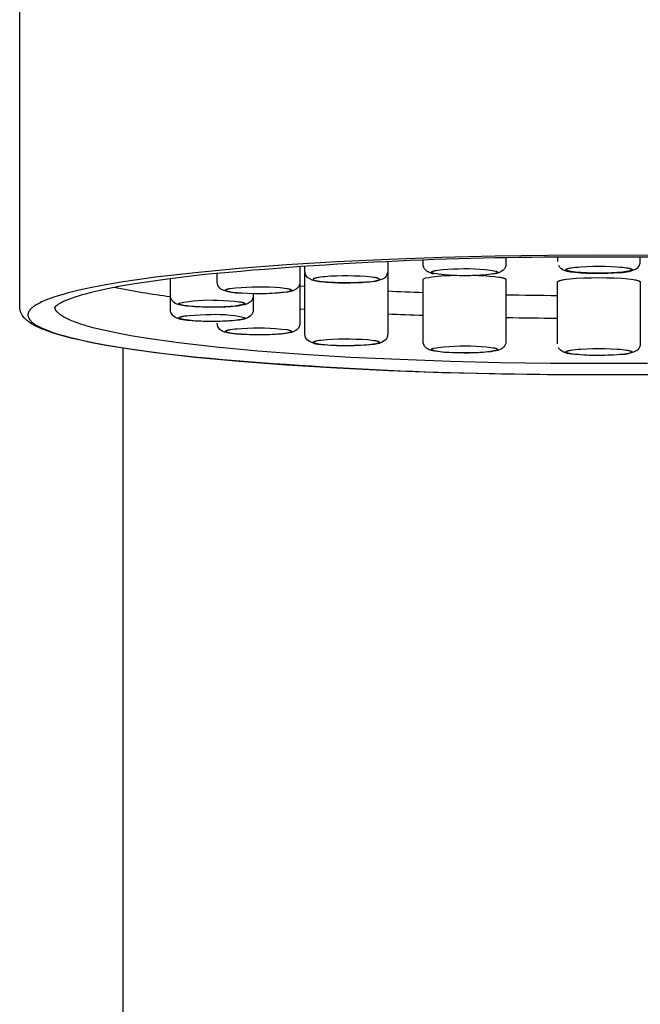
# Model space of a CAD drawing. Header units: millimetres. Extents: x -81 to 82, y 0 to 423.
# Tile 3 of 6: x -14 to 1, y 141 to 165. Entities that reach past the tile are written whole.
import ezdxf

# ---------------------------------------------------------------- set-up
doc = ezdxf.new("R2010")
doc.units = ezdxf.units.MM
doc.layers.get('0').update_dxf_attribs({"true_color": 0x000000})
doc.layers.add('DETAIL', color=7, linetype='Continuous', true_color=0x000000)

# ---------------------------------------------------------------- blocks, each defined once
blk = doc.blocks.new('74162_f')
at = {"layer": 'DETAIL', "lineweight": -3}
for p, q in [((-1, 158.952), (-1, 158.851)), ((-4.248, 158.786), (-4.249, 158.792)), ((-7.227, 158.265), (-7.106, 158.256)), ((-7.727, 158.091), (-7.727, 158.089)), ((-8.58, 157.811), (-8.552, 157.809)), ((-7.227, 157.705), (-7.106, 157.696)), ((-11.5, 125.825), (-11.5, 156.763)), ((-5.469, 156.845), (-5.494, 156.845))]:
    blk.add_line(p, q, dxfattribs=at)
for points in [[(9.855, 156.548, -0.024658), (0.107, 156.117, -0.024332), (-9.703, 156.532), (-10.512, 156.623), (-11.243, 156.72), (-11.894, 156.824), (-12.188, 156.879), (-12.46, 156.934), (-12.727, 156.995), (-12.969, 157.058), (-13.08, 157.09), (-13.185, 157.122), (-13.283, 157.155), (-13.376, 157.189), (-13.453, 157.219), (-13.525, 157.25), (-13.559, 157.266), (-13.593, 157.282), (-13.625, 157.298), (-13.656, 157.315), (-13.686, 157.332), (-13.715, 157.349), (-13.743, 157.367), (-13.769, 157.386), (-13.782, 157.395), (-13.795, 157.405), (-13.807, 157.414), (-13.819, 157.424), (-13.831, 157.434), (-13.842, 157.444), (-13.853, 157.455), (-13.864, 157.465, -0.183246), (-13.999, 157.733), (-14, 157.759), (-14, 206.391)], [(9.304, 158.559, 0.024204), (-0.162, 158.954, 0.024711), (-9.533, 158.535), (-10.429, 158.428), (-11.214, 158.313), (-11.562, 158.253), (-11.88, 158.191), (-12.166, 158.128), (-12.296, 158.096), (-12.419, 158.064), (-12.517, 158.036), (-12.609, 158.008), (-12.694, 157.98), (-12.773, 157.952), (-12.845, 157.925), (-12.91, 157.897), (-12.939, 157.884), (-12.967, 157.871), (-12.993, 157.858), (-13.017, 157.845), (-13.042, 157.831), (-13.064, 157.818), (-13.074, 157.811), (-13.084, 157.805), (-13.093, 157.799), (-13.101, 157.792), (-13.111, 157.784), (-13.121, 157.777), (-13.125, 157.773), (-13.129, 157.77), (-13.132, 157.767), (-13.135, 157.763), (-13.14, 157.758), (-13.144, 157.754), (-13.148, 157.75), (-13.15, 157.748), (-13.152, 157.745), (-13.152, 157.745), (-13.153, 157.744), (-13.153, 157.743), (-13.153, 157.743), (-13.154, 157.743), (-13.154, 157.743), (-13.154, 157.743), (-13.154, 157.743), (-13.154, 157.743), (-13.154, 157.743), (-13.154, 157.743), (-13.154, 157.743), (-13.154, 157.743), (-13.154, 157.743), (-13.154, 157.743), (-13.154, 157.743), (-13.154, 157.743), (-13.154, 157.743, 0.120748), (-13.15, 157.759)], [(-2.249, 158.934), (-2.249, 158.792, -0.20009), (-2.313, 158.641, -0.147901), (-2.533, 158.551, -0.033803), (-3.057, 158.51, -0.021444), (-3.68, 158.521), (-4.055, 158.57), (-4.107, 158.589, -0.09402), (-4.185, 158.641, -0.20258), (-4.249, 158.792), (-4.249, 158.883)], [(-0.979, 158.761, 0.086018), (-0.936, 158.7, 0.150713), (-0.652, 158.601, 0.02805), (-0.092, 158.568, 0.022747), (0.515, 158.587, 0.139571), (0.931, 158.695), (0.936, 158.7, 0.20258), (1, 158.851), (1, 158.95)], [(-7.227, 158.733), (-7.227, 158.355, -0.200457), (-7.291, 158.204, -0.149307), (-7.556, 158.107, -0.026396), (-8.105, 158.072), (-8.183, 158.071)], [(-5.106, 158.849), (-5.106, 158.619, -0.198758), (-5.17, 158.468, -0.078476), (-5.231, 158.425, -0.082314), (-5.651, 158.35, -0.021742), (-6.27, 158.337, -0.025059), (-6.744, 158.367), (-6.804, 158.375, -0.148094), (-7.043, 158.468, -0.20258), (-7.106, 158.619), (-7.106, 158.742)], [(-9.498, 157.749), (-9.494, 157.749), (-9.498, 157.749), (-9.589, 157.751, -0.037345), (-10.096, 157.794, -0.144977), (-10.292, 157.88), (-10.304, 157.893, -0.180777), (-10.356, 158.031), (-10.356, 158.441)], [(-8.639, 158.083), (-8.718, 158.088, -0.109176), (-9.133, 158.178), (-9.163, 158.204, -0.20258), (-9.227, 158.355), (-9.227, 158.569)], [(-5.106, 158.589), (-5.106, 157.098, -0.061586), (-5.112, 157.048, -0.138559), (-5.17, 156.947, -0.150419), (-5.469, 156.845), (-5.536, 156.838, -0.024256), (-6.127, 156.814, -0.025423), (-6.708, 156.841, -0.14937), (-7.043, 156.947, -0.20258), (-7.106, 157.098), (-7.106, 158.589)], [(-6.744, 158.367), (-6.719, 158.366, 0.043681), (-5.592, 158.356), (-5.539, 158.361), (-5.489, 158.367), (-5.443, 158.373), (-5.422, 158.377), (-5.403, 158.38), (-5.385, 158.384), (-5.368, 158.388), (-5.361, 158.39), (-5.354, 158.392), (-5.347, 158.394), (-5.341, 158.396), (-5.335, 158.398), (-5.332, 158.399), (-5.33, 158.4), (-5.327, 158.401), (-5.325, 158.402), (-5.323, 158.403), (-5.321, 158.404), (-5.319, 158.405), (-5.317, 158.406), (-5.317, 158.407), (-5.316, 158.408), (-5.315, 158.408), (-5.314, 158.409), (-5.314, 158.409), (-5.313, 158.41), (-5.312, 158.41), (-5.312, 158.411), (-5.311, 158.411), (-5.31, 158.412), (-5.31, 158.412), (-5.31, 158.413), (-5.309, 158.413), (-5.309, 158.414), (-5.308, 158.415), (-5.308, 158.415), (-5.308, 158.416), (-5.307, 158.416), (-5.307, 158.417), (-5.307, 158.417), (-5.307, 158.418), (-5.307, 158.418), (-5.307, 158.419), (-5.307, 158.419), (-5.306, 158.42), (-5.306, 158.42), (-5.307, 158.421), (-5.307, 158.422), (-5.307, 158.422), (-5.307, 158.423), (-5.307, 158.423), (-5.307, 158.424), (-5.307, 158.424), (-5.308, 158.425), (-5.308, 158.425), (-5.308, 158.426), (-5.309, 158.426), (-5.309, 158.427), (-5.31, 158.427), (-5.31, 158.428), (-5.31, 158.429), (-5.311, 158.429), (-5.312, 158.43), (-5.312, 158.43), (-5.313, 158.431), (-5.313, 158.431), (-5.314, 158.432), (-5.315, 158.432), (-5.316, 158.433), (-5.316, 158.433), (-5.317, 158.434), (-5.318, 158.434), (-5.32, 158.435), (-5.322, 158.436), (-5.324, 158.437), (-5.326, 158.439), (-5.328, 158.44), (-5.331, 158.441), (-5.336, 158.443), (-5.341, 158.445), (-5.347, 158.447), (-5.354, 158.449), (-5.361, 158.45), (-5.376, 158.454), (-5.392, 158.458), (-5.41, 158.461), (-5.45, 158.468), (-5.494, 158.474, 0.043681), (-6.621, 158.484), (-6.674, 158.479), (-6.724, 158.473), (-6.769, 158.467), (-6.791, 158.464), (-6.81, 158.46), (-6.828, 158.456), (-6.845, 158.452), (-6.852, 158.45), (-6.859, 158.448), (-6.866, 158.446), (-6.872, 158.444), (-6.878, 158.442), (-6.881, 158.441), (-6.883, 158.44), (-6.886, 158.439), (-6.888, 158.438), (-6.89, 158.437), (-6.892, 158.436), (-6.894, 158.435), (-6.896, 158.434), (-6.896, 158.433), (-6.897, 158.433), (-6.898, 158.432), (-6.899, 158.432), (-6.899, 158.431), (-6.9, 158.431), (-6.901, 158.43), (-6.901, 158.43), (-6.902, 158.429), (-6.902, 158.429), (-6.903, 158.428), (-6.903, 158.427), (-6.904, 158.427), (-6.904, 158.426), (-6.905, 158.426), (-6.905, 158.425), (-6.905, 158.425), (-6.906, 158.424), (-6.906, 158.424), (-6.906, 158.423), (-6.906, 158.423), (-6.906, 158.422), (-6.906, 158.422), (-6.906, 158.421), (-6.906, 158.42), (-6.906, 158.42), (-6.906, 158.419), (-6.906, 158.419), (-6.906, 158.418), (-6.906, 158.418), (-6.906, 158.417), (-6.906, 158.417), (-6.906, 158.416), (-6.905, 158.416), (-6.905, 158.415), (-6.905, 158.415), (-6.904, 158.414), (-6.904, 158.413), (-6.903, 158.413), (-6.903, 158.412), (-6.902, 158.412), (-6.902, 158.411), (-6.901, 158.411), (-6.901, 158.41), (-6.9, 158.41), (-6.9, 158.409), (-6.899, 158.409), (-6.898, 158.408), (-6.897, 158.408), (-6.897, 158.407), (-6.896, 158.407), (-6.895, 158.406), (-6.893, 158.405), (-6.891, 158.404), (-6.889, 158.403), (-6.887, 158.402), (-6.885, 158.401), (-6.882, 158.4), (-6.877, 158.398), (-6.872, 158.396), (-6.866, 158.394), (-6.859, 158.392), (-6.852, 158.39), (-6.837, 158.386), (-6.821, 158.383), (-6.803, 158.379), (-6.763, 158.372), (-6.719, 158.366)], [(-5.108, 158.595), (-5.106, 158.589, -0.174813), (-5.11, 158.581)], [(-2.91, 158.515), (-2.773, 158.509), (-2.643, 158.5), (-2.526, 158.489), (-2.474, 158.483), (-2.426, 158.476), (-2.384, 158.469), (-2.365, 158.466), (-2.347, 158.462), (-2.331, 158.459), (-2.317, 158.455), (-2.303, 158.451), (-2.297, 158.449), (-2.292, 158.447), (-2.286, 158.445), (-2.281, 158.443), (-2.277, 158.441), (-2.273, 158.44), (-2.271, 158.439), (-2.269, 158.438), (-2.267, 158.437), (-2.265, 158.436), (-2.264, 158.435), (-2.262, 158.434), (-2.261, 158.433), (-2.259, 158.432), (-2.258, 158.431), (-2.257, 158.43), (-2.256, 158.43), (-2.256, 158.429), (-2.255, 158.429), (-2.255, 158.428), (-2.254, 158.428), (-2.254, 158.427), (-2.254, 158.427), (-2.253, 158.426), (-2.253, 158.426), (-2.252, 158.425), (-2.252, 158.425), (-2.252, 158.424), (-2.251, 158.424), (-2.251, 158.424), (-2.251, 158.423), (-2.251, 158.423), (-2.25, 158.422), (-2.25, 158.422), (-2.25, 158.421), (-2.25, 158.421), (-2.25, 158.42), (-2.25, 158.42), (-2.249, 158.419), (-2.249, 158.419), (-2.249, 158.418), (-2.249, 158.418), (-2.249, 158.418), (-2.249, 158.417), (-2.249, 156.925, -0.172587), (-2.297, 156.792), (-2.313, 156.774, -0.128358), (-2.442, 156.704), (-2.492, 156.692, -0.040537), (-2.988, 156.646, -0.020996), (-3.616, 156.651, -0.053761), (-4.067, 156.708, -0.129996), (-4.185, 156.774, -0.20258), (-4.249, 156.925), (-4.249, 158.417, -0.256386), (-4.189, 158.453, -0.048838), (-3.586, 158.515)], [(-1, 156.865), (-1, 158.357), (-1, 158.358), (-1, 158.358), (-1, 158.359), (-1, 158.359), (-1, 158.36), (-0.999, 158.361), (-0.999, 158.361), (-0.999, 158.362), (-0.999, 158.362), (-0.998, 158.363), (-0.998, 158.364), (-0.998, 158.364), (-0.997, 158.365), (-0.997, 158.365), (-0.996, 158.366), (-0.996, 158.367), (-0.995, 158.367), (-0.995, 158.368), (-0.994, 158.368), (-0.994, 158.369), (-0.993, 158.37), (-0.992, 158.37), (-0.992, 158.371), (-0.991, 158.371), (-0.99, 158.372), (-0.989, 158.373), (-0.988, 158.373), (-0.987, 158.374), (-0.985, 158.375), (-0.983, 158.376), (-0.981, 158.377), (-0.979, 158.379), (-0.976, 158.38), (-0.974, 158.381), (-0.971, 158.382), (-0.968, 158.383), (-0.961, 158.386), (-0.954, 158.388), (-0.947, 158.391), (-0.939, 158.393), (-0.93, 158.396), (-0.91, 158.4), (-0.888, 158.405), (-0.864, 158.41), (-0.837, 158.414), (-0.776, 158.423), (-0.707, 158.431), (-0.63, 158.438), (-0.547, 158.445), (-0.368, 158.454), (-0.182, 158.46), (0, 158.462), (0.182, 158.46), (0.368, 158.454), (0.547, 158.445), (0.63, 158.438), (0.707, 158.431), (0.776, 158.423), (0.837, 158.414), (0.864, 158.41), (0.888, 158.405), (0.91, 158.4), (0.93, 158.396), (0.939, 158.393), (0.947, 158.391), (0.954, 158.388), (0.961, 158.386), (0.968, 158.383), (0.971, 158.382), (0.974, 158.381), (0.976, 158.38), (0.979, 158.379), (0.981, 158.377), (0.983, 158.376), (0.985, 158.375), (0.987, 158.374), (0.988, 158.373), (0.989, 158.373), (0.99, 158.372), (0.991, 158.371), (0.992, 158.371), (0.992, 158.37), (0.993, 158.37), (0.994, 158.369), (0.994, 158.368), (0.995, 158.368), (0.995, 158.367), (0.996, 158.367), (0.996, 158.366), (0.997, 158.365), (0.997, 158.365), (0.998, 158.364), (0.998, 158.364), (0.998, 158.363), (0.999, 158.362), (0.999, 158.362), (0.999, 158.361), (0.999, 158.361), (1, 158.36), (1, 158.359), (1, 158.359), (1, 158.358), (1, 158.358), (1, 158.357), (1, 156.865, -0.207211), (0.936, 156.714), (0.931, 156.709, -0.139571), (0.515, 156.601, -0.022747), (-0.092, 156.582, -0.02805), (-0.652, 156.615, -0.150713), (-0.936, 156.714, -0.086018), (-0.979, 156.775)], [(-7.227, 158.355), (-7.227, 157.362, -0.200457), (-7.291, 157.211, -0.127395), (-7.431, 157.138, -0.050186), (-7.815, 157.09), (-7.899, 157.085, -0.020895), (-8.528, 157.084, -0.046741), (-9.007, 157.134, -0.137379), (-9.163, 157.211, -0.200643), (-9.227, 157.362)], [(-9.33, 157.402, -0.022871), (-9.904, 157.424, -0.147725), (-10.292, 157.535, -0.063957), (-10.326, 157.579, -0.134711), (-10.356, 157.686), (-10.356, 158.031), (-10.354, 158.025)], [(-8.356, 158.031, -0.198618), (-8.419, 157.88, -0.120291), (-8.522, 157.819, -0.060032), (-8.962, 157.758, -0.014858), (-9.384, 157.747)], [(-8.356, 158.073), (-8.356, 157.686, -0.200457), (-8.419, 157.535, -0.150245), (-8.733, 157.432, -0.023885), (-9.213, 157.404)]]:
    blk.add_lwpolyline(points, format="xyb", dxfattribs=at)
for points in [[(1.24, 158.997), (0, 159.003), (-1.24, 158.997), (-2.511, 158.978), (-3.797, 158.947), (-5.08, 158.901), (-6.338, 158.841), (-7.551, 158.767), (-8.698, 158.68), (-9.758, 158.58), (-10.714, 158.469), (-11.551, 158.349), (-11.921, 158.287), (-12.258, 158.223), (-12.562, 158.157), (-12.831, 158.091), (-12.953, 158.058), (-13.066, 158.024), (-13.171, 157.991), (-13.267, 157.957), (-13.355, 157.923), (-13.396, 157.906), (-13.435, 157.89), (-13.472, 157.873), (-13.506, 157.856), (-13.539, 157.839), (-13.57, 157.823), (-13.598, 157.806), (-13.625, 157.789), (-13.638, 157.781), (-13.65, 157.772), (-13.661, 157.764), (-13.672, 157.756), (-13.683, 157.747), (-13.693, 157.739), (-13.703, 157.731), (-13.712, 157.723), (-13.721, 157.714), (-13.729, 157.706), (-13.737, 157.698), (-13.744, 157.69), (-13.751, 157.681), (-13.757, 157.673), (-13.763, 157.665), (-13.769, 157.657), (-13.774, 157.649), (-13.778, 157.641), (-13.783, 157.632), (-13.786, 157.624), (-13.79, 157.616), (-13.792, 157.608), (-13.795, 157.6), (-13.797, 157.592), (-13.798, 157.584), (-13.799, 157.576), (-13.8, 157.568), (-13.8, 157.56), (-13.8, 157.552), (-13.799, 157.544), (-13.798, 157.536), (-13.797, 157.528), (-13.795, 157.52), (-13.792, 157.512), (-13.79, 157.504), (-13.786, 157.496), (-13.783, 157.488), (-13.778, 157.479), (-13.774, 157.471), (-13.769, 157.463), (-13.763, 157.455), (-13.757, 157.447), (-13.751, 157.439), (-13.744, 157.43), (-13.737, 157.422), (-13.729, 157.414), (-13.721, 157.406), (-13.712, 157.397), (-13.703, 157.389), (-13.693, 157.381), (-13.683, 157.373), (-13.672, 157.364), (-13.661, 157.356), (-13.65, 157.348), (-13.638, 157.339), (-13.625, 157.331), (-13.598, 157.314), (-13.57, 157.298), (-13.539, 157.281), (-13.506, 157.264), (-13.472, 157.247), (-13.435, 157.23), (-13.396, 157.214), (-13.355, 157.197), (-13.267, 157.163), (-13.171, 157.13), (-13.066, 157.096), (-12.953, 157.062), (-12.831, 157.029), (-12.562, 156.963), (-12.258, 156.898), (-11.921, 156.833), (-11.551, 156.771), (-10.714, 156.651), (-9.758, 156.54), (-8.698, 156.44), (-7.551, 156.353), (-6.338, 156.279), (-5.08, 156.219), (-3.797, 156.173), (-2.511, 156.142), (-1.24, 156.123), (0, 156.118), (1.24, 156.123)], [(1.174, 156.39), (0, 156.384), (-1.174, 156.39), (-2.378, 156.407), (-3.596, 156.437), (-4.811, 156.48), (-6.004, 156.536), (-7.154, 156.606), (-8.243, 156.688), (-9.251, 156.782), (-10.162, 156.887), (-10.961, 157), (-11.316, 157.059), (-11.639, 157.119), (-11.931, 157.181), (-12.191, 157.244), (-12.309, 157.275), (-12.419, 157.307), (-12.52, 157.339), (-12.614, 157.371), (-12.7, 157.402), (-12.74, 157.418), (-12.778, 157.434), (-12.814, 157.45), (-12.848, 157.466), (-12.88, 157.482), (-12.911, 157.498), (-12.939, 157.514), (-12.966, 157.53), (-12.99, 157.545), (-13.002, 157.553), (-13.013, 157.561), (-13.024, 157.569), (-13.034, 157.577), (-13.044, 157.585), (-13.053, 157.593), (-13.062, 157.6), (-13.071, 157.608), (-13.079, 157.616), (-13.086, 157.624), (-13.094, 157.632), (-13.1, 157.639), (-13.107, 157.647), (-13.112, 157.655), (-13.118, 157.663), (-13.123, 157.67), (-13.127, 157.678), (-13.131, 157.686), (-13.135, 157.694), (-13.138, 157.701), (-13.141, 157.709), (-13.144, 157.717), (-13.146, 157.724), (-13.147, 157.732), (-13.149, 157.739), (-13.15, 157.747)]]:
    blk.add_lwpolyline(points, dxfattribs=at)
for points in [[(-4.001, 158.564), (-4.007, 158.566), (-4.012, 158.568), (-4.018, 158.569), (-4.022, 158.571), (-4.027, 158.573), (-4.029, 158.574), (-4.031, 158.575), (-4.033, 158.576), (-4.035, 158.577), (-4.037, 158.578), (-4.038, 158.579), (-4.04, 158.58), (-4.04, 158.58), (-4.041, 158.581), (-4.042, 158.581), (-4.042, 158.582), (-4.043, 158.582), (-4.044, 158.583), (-4.044, 158.583), (-4.045, 158.584), (-4.045, 158.584), (-4.046, 158.585), (-4.046, 158.585), (-4.046, 158.586), (-4.047, 158.586), (-4.047, 158.587), (-4.048, 158.587), (-4.048, 158.588), (-4.048, 158.588), (-4.048, 158.589), (-4.049, 158.589), (-4.049, 158.59), (-4.049, 158.59), (-4.049, 158.591), (-4.049, 158.591), (-4.049, 158.592), (-4.049, 158.592), (-4.049, 158.593), (-4.049, 158.593), (-4.049, 158.594), (-4.049, 158.594), (-4.049, 158.595), (-4.049, 158.595), (-4.049, 158.596), (-4.048, 158.597), (-4.048, 158.597), (-4.048, 158.598), (-4.047, 158.598), (-4.047, 158.599), (-4.047, 158.599), (-4.046, 158.6), (-4.046, 158.6), (-4.045, 158.601), (-4.045, 158.601), (-4.044, 158.602), (-4.044, 158.602), (-4.043, 158.603), (-4.043, 158.603), (-4.042, 158.604), (-4.041, 158.604), (-4.041, 158.605), (-4.04, 158.605), (-4.039, 158.606), (-4.038, 158.606), (-4.036, 158.608), (-4.035, 158.609), (-4.033, 158.61), (-4.03, 158.611), (-4.028, 158.612), (-4.026, 158.613), (-4.023, 158.614), (-4.018, 158.616), (-4.012, 158.618), (-4.005, 158.62), (-3.998, 158.622), (-3.991, 158.624), (-3.974, 158.628), (-3.956, 158.632), (-3.935, 158.636), (-3.89, 158.643), (-3.838, 158.649), (-3.78, 158.655), (-3.655, 158.665), (-3.523, 158.671, -0.054563), (-2.497, 158.621), (-2.492, 158.619), (-2.486, 158.618), (-2.481, 158.616), (-2.476, 158.614), (-2.471, 158.612), (-2.469, 158.611), (-2.467, 158.61), (-2.465, 158.609), (-2.464, 158.608), (-2.462, 158.607), (-2.46, 158.606), (-2.459, 158.605), (-2.458, 158.605), (-2.457, 158.604), (-2.457, 158.604), (-2.456, 158.604), (-2.455, 158.603), (-2.455, 158.603), (-2.454, 158.602), (-2.454, 158.602), (-2.453, 158.601), (-2.453, 158.601), (-2.452, 158.6), (-2.452, 158.6), (-2.452, 158.599), (-2.451, 158.599), (-2.451, 158.598), (-2.451, 158.597), (-2.45, 158.597), (-2.45, 158.596), (-2.45, 158.596), (-2.45, 158.595), (-2.45, 158.595), (-2.449, 158.594), (-2.449, 158.594), (-2.449, 158.593), (-2.449, 158.593), (-2.449, 158.592), (-2.449, 158.592), (-2.449, 158.591), (-2.449, 158.591), (-2.45, 158.59), (-2.45, 158.59), (-2.45, 158.589), (-2.45, 158.589), (-2.45, 158.588), (-2.451, 158.588), (-2.451, 158.587), (-2.451, 158.587), (-2.452, 158.586), (-2.452, 158.586), (-2.452, 158.585), (-2.453, 158.585), (-2.453, 158.584), (-2.454, 158.584), (-2.455, 158.583), (-2.455, 158.582), (-2.456, 158.582), (-2.456, 158.581), (-2.457, 158.581), (-2.458, 158.58), (-2.459, 158.58), (-2.459, 158.579), (-2.46, 158.579), (-2.462, 158.578), (-2.464, 158.577), (-2.466, 158.576), (-2.468, 158.575), (-2.47, 158.574), (-2.473, 158.573), (-2.475, 158.571), (-2.481, 158.569), (-2.487, 158.567), (-2.493, 158.565), (-2.5, 158.563), (-2.508, 158.561), (-2.524, 158.557), (-2.543, 158.553), (-2.563, 158.55), (-2.609, 158.543), (-2.661, 158.536), (-2.718, 158.53), (-2.843, 158.521), (-2.976, 158.514, -0.054563)], [(-8.627, 158.084), (-8.747, 158.092), (-8.802, 158.098), (-8.854, 158.104), (-8.901, 158.111), (-8.922, 158.115), (-8.941, 158.118), (-8.959, 158.122), (-8.967, 158.124), (-8.974, 158.126), (-8.982, 158.128), (-8.988, 158.13), (-8.994, 158.132), (-9, 158.134), (-9.003, 158.135), (-9.005, 158.136), (-9.007, 158.138), (-9.01, 158.139), (-9.012, 158.14), (-9.014, 158.141), (-9.016, 158.142), (-9.016, 158.142), (-9.017, 158.143), (-9.018, 158.143), (-9.019, 158.144), (-9.02, 158.144), (-9.02, 158.145), (-9.021, 158.145), (-9.022, 158.146), (-9.022, 158.147), (-9.023, 158.147), (-9.023, 158.148), (-9.024, 158.148), (-9.024, 158.149), (-9.025, 158.149), (-9.025, 158.15), (-9.025, 158.15), (-9.026, 158.151), (-9.026, 158.151), (-9.026, 158.152), (-9.027, 158.152), (-9.027, 158.153), (-9.027, 158.154), (-9.027, 158.154), (-9.027, 158.155), (-9.027, 158.155), (-9.027, 158.156), (-9.027, 158.156), (-9.027, 158.157), (-9.027, 158.157), (-9.027, 158.158), (-9.027, 158.158), (-9.027, 158.159), (-9.027, 158.159), (-9.026, 158.16), (-9.026, 158.16), (-9.026, 158.161), (-9.026, 158.161), (-9.025, 158.162), (-9.025, 158.163), (-9.024, 158.163), (-9.024, 158.164), (-9.024, 158.164), (-9.023, 158.165), (-9.022, 158.165), (-9.022, 158.166), (-9.021, 158.166), (-9.021, 158.167), (-9.02, 158.167), (-9.019, 158.168), (-9.019, 158.168), (-9.018, 158.169), (-9.017, 158.169), (-9.016, 158.17), (-9.014, 158.171), (-9.012, 158.172), (-9.01, 158.173), (-9.008, 158.174), (-9.006, 158.175), (-9.003, 158.176), (-8.998, 158.178), (-8.993, 158.18), (-8.987, 158.182), (-8.981, 158.184), (-8.975, 158.186), (-8.968, 158.188), (-8.953, 158.191), (-8.937, 158.195), (-8.92, 158.198, -0.046933), (-7.827, 158.228), (-7.708, 158.22), (-7.652, 158.214), (-7.6, 158.208), (-7.554, 158.201), (-7.533, 158.198), (-7.513, 158.194), (-7.496, 158.19), (-7.488, 158.188), (-7.48, 158.186), (-7.473, 158.184), (-7.466, 158.182), (-7.46, 158.18), (-7.455, 158.178), (-7.452, 158.177), (-7.449, 158.176), (-7.447, 158.174), (-7.445, 158.173), (-7.443, 158.172), (-7.441, 158.171), (-7.439, 158.17), (-7.438, 158.17), (-7.437, 158.169), (-7.436, 158.169), (-7.436, 158.168), (-7.435, 158.168), (-7.434, 158.167), (-7.434, 158.167), (-7.433, 158.166), (-7.432, 158.165), (-7.432, 158.165), (-7.431, 158.164), (-7.431, 158.164), (-7.43, 158.163), (-7.43, 158.163), (-7.429, 158.162), (-7.429, 158.162), (-7.429, 158.161), (-7.428, 158.161), (-7.428, 158.16), (-7.428, 158.16), (-7.428, 158.159), (-7.428, 158.159), (-7.427, 158.158), (-7.427, 158.157), (-7.427, 158.157), (-7.427, 158.156), (-7.427, 158.156), (-7.427, 158.155), (-7.427, 158.155), (-7.427, 158.154), (-7.428, 158.154), (-7.428, 158.153), (-7.428, 158.153), (-7.428, 158.152), (-7.428, 158.152), (-7.429, 158.151), (-7.429, 158.151), (-7.429, 158.15), (-7.43, 158.149), (-7.43, 158.149), (-7.431, 158.148), (-7.431, 158.148), (-7.431, 158.147), (-7.432, 158.147), (-7.433, 158.146), (-7.433, 158.146), (-7.434, 158.145), (-7.434, 158.145), (-7.435, 158.144), (-7.436, 158.144), (-7.437, 158.143), (-7.437, 158.143), (-7.439, 158.142), (-7.441, 158.141), (-7.443, 158.14), (-7.445, 158.139), (-7.447, 158.138), (-7.449, 158.137), (-7.451, 158.136), (-7.456, 158.134), (-7.461, 158.132), (-7.467, 158.13), (-7.473, 158.128), (-7.48, 158.126), (-7.487, 158.124), (-7.501, 158.121), (-7.517, 158.117), (-7.534, 158.114, -0.046933)], [(-9.495, 157.75), (-9.636, 157.754), (-9.775, 157.761), (-9.903, 157.771), (-9.96, 157.777), (-10.011, 157.784), (-10.034, 157.788), (-10.055, 157.791), (-10.074, 157.795), (-10.091, 157.799), (-10.099, 157.801), (-10.106, 157.803), (-10.113, 157.805), (-10.119, 157.807), (-10.125, 157.809), (-10.13, 157.811), (-10.133, 157.812), (-10.135, 157.813), (-10.137, 157.814), (-10.139, 157.815), (-10.141, 157.816), (-10.143, 157.817), (-10.145, 157.818), (-10.146, 157.819), (-10.146, 157.819), (-10.147, 157.82), (-10.148, 157.82), (-10.148, 157.821), (-10.149, 157.821), (-10.15, 157.822), (-10.15, 157.822), (-10.151, 157.823), (-10.151, 157.823), (-10.152, 157.824), (-10.152, 157.824), (-10.153, 157.825), (-10.153, 157.825), (-10.153, 157.826), (-10.154, 157.826), (-10.154, 157.827), (-10.154, 157.827), (-10.155, 157.828), (-10.155, 157.828), (-10.155, 157.829), (-10.155, 157.829), (-10.155, 157.83), (-10.156, 157.83), (-10.156, 157.831), (-10.156, 157.831), (-10.156, 157.832), (-10.156, 157.832), (-10.156, 157.833), (-10.156, 157.833), (-10.155, 157.834), (-10.155, 157.834), (-10.155, 157.835), (-10.155, 157.835), (-10.155, 157.836), (-10.155, 157.836), (-10.154, 157.837), (-10.154, 157.837), (-10.154, 157.838), (-10.154, 157.838), (-10.153, 157.839), (-10.153, 157.839), (-10.152, 157.839), (-10.152, 157.84), (-10.152, 157.84), (-10.151, 157.841), (-10.151, 157.841), (-10.15, 157.842), (-10.15, 157.842), (-10.149, 157.843), (-10.148, 157.843), (-10.148, 157.844), (-10.147, 157.844), (-10.146, 157.845), (-10.145, 157.846), (-10.144, 157.846, -0.069842), (-9.217, 157.914), (-9.076, 157.91), (-8.937, 157.903), (-8.808, 157.893), (-8.751, 157.887), (-8.7, 157.88), (-8.677, 157.876), (-8.656, 157.873), (-8.637, 157.869), (-8.62, 157.865), (-8.612, 157.863), (-8.605, 157.861), (-8.598, 157.859), (-8.592, 157.857), (-8.586, 157.855), (-8.581, 157.853), (-8.579, 157.852), (-8.576, 157.851), (-8.574, 157.85), (-8.572, 157.849), (-8.57, 157.848), (-8.568, 157.847), (-8.567, 157.846), (-8.566, 157.845), (-8.565, 157.845), (-8.564, 157.844), (-8.564, 157.844), (-8.563, 157.843), (-8.562, 157.843), (-8.562, 157.842), (-8.561, 157.842), (-8.561, 157.841), (-8.56, 157.841), (-8.56, 157.84), (-8.559, 157.84), (-8.559, 157.839), (-8.558, 157.839), (-8.558, 157.838), (-8.558, 157.838), (-8.557, 157.837), (-8.557, 157.837), (-8.557, 157.836), (-8.556, 157.836), (-8.556, 157.835), (-8.556, 157.835), (-8.556, 157.834), (-8.556, 157.834), (-8.556, 157.833), (-8.556, 157.833), (-8.556, 157.832), (-8.556, 157.832), (-8.556, 157.831), (-8.556, 157.831), (-8.556, 157.83), (-8.556, 157.83), (-8.556, 157.829), (-8.556, 157.829), (-8.556, 157.828), (-8.557, 157.828), (-8.557, 157.827), (-8.557, 157.827), (-8.557, 157.826), (-8.558, 157.826), (-8.558, 157.825), (-8.559, 157.825), (-8.559, 157.824), (-8.559, 157.824), (-8.56, 157.823), (-8.56, 157.823), (-8.561, 157.823), (-8.561, 157.822), (-8.562, 157.822), (-8.562, 157.821), (-8.563, 157.821), (-8.564, 157.82), (-8.564, 157.82), (-8.565, 157.819), (-8.566, 157.818), (-8.568, 157.817, -0.069842)], [(-9.217, 157.405, -0.069842), (-10.144, 157.473), (-10.145, 157.473), (-10.146, 157.474), (-10.147, 157.475), (-10.148, 157.475), (-10.148, 157.476), (-10.149, 157.476), (-10.15, 157.477), (-10.15, 157.477), (-10.151, 157.478), (-10.151, 157.478), (-10.152, 157.479), (-10.152, 157.479), (-10.152, 157.48), (-10.153, 157.48), (-10.153, 157.48), (-10.154, 157.481), (-10.154, 157.481), (-10.154, 157.482), (-10.154, 157.482), (-10.155, 157.483), (-10.155, 157.483), (-10.155, 157.484), (-10.155, 157.484), (-10.155, 157.485), (-10.155, 157.485), (-10.156, 157.486), (-10.156, 157.486), (-10.156, 157.487), (-10.156, 157.487), (-10.156, 157.488), (-10.156, 157.488), (-10.156, 157.489), (-10.155, 157.489), (-10.155, 157.49), (-10.155, 157.49), (-10.155, 157.491), (-10.155, 157.491), (-10.154, 157.492), (-10.154, 157.492), (-10.154, 157.493), (-10.153, 157.493), (-10.153, 157.494), (-10.153, 157.494), (-10.152, 157.495), (-10.152, 157.495), (-10.151, 157.496), (-10.151, 157.496), (-10.15, 157.497), (-10.15, 157.497), (-10.149, 157.498), (-10.148, 157.498), (-10.148, 157.499), (-10.147, 157.499), (-10.146, 157.5), (-10.146, 157.5), (-10.145, 157.501), (-10.143, 157.502), (-10.141, 157.503), (-10.139, 157.504), (-10.137, 157.505), (-10.135, 157.506), (-10.133, 157.507), (-10.13, 157.508), (-10.125, 157.51), (-10.119, 157.512), (-10.113, 157.514), (-10.106, 157.516), (-10.099, 157.518), (-10.091, 157.52), (-10.074, 157.524), (-10.055, 157.528), (-10.034, 157.531), (-10.011, 157.535), (-9.96, 157.542), (-9.903, 157.548), (-9.775, 157.558), (-9.636, 157.565), (-9.495, 157.569, -0.069842), (-8.568, 157.502), (-8.566, 157.501), (-8.565, 157.5), (-8.564, 157.499), (-8.564, 157.499), (-8.563, 157.498), (-8.562, 157.498), (-8.562, 157.497), (-8.561, 157.497), (-8.561, 157.496), (-8.56, 157.496), (-8.56, 157.496), (-8.559, 157.495), (-8.559, 157.495), (-8.559, 157.494), (-8.558, 157.494), (-8.558, 157.493), (-8.557, 157.493), (-8.557, 157.492), (-8.557, 157.492), (-8.557, 157.491), (-8.556, 157.491), (-8.556, 157.49), (-8.556, 157.49), (-8.556, 157.489), (-8.556, 157.489), (-8.556, 157.488), (-8.556, 157.488), (-8.556, 157.487), (-8.556, 157.487), (-8.556, 157.486), (-8.556, 157.486), (-8.556, 157.485), (-8.556, 157.485), (-8.556, 157.484), (-8.556, 157.484), (-8.556, 157.483), (-8.557, 157.483), (-8.557, 157.482), (-8.557, 157.482), (-8.558, 157.481), (-8.558, 157.481), (-8.558, 157.48), (-8.559, 157.48), (-8.559, 157.479), (-8.56, 157.479), (-8.56, 157.478), (-8.561, 157.478), (-8.561, 157.477), (-8.562, 157.477), (-8.562, 157.476), (-8.563, 157.476), (-8.564, 157.475), (-8.564, 157.475), (-8.565, 157.474), (-8.566, 157.474), (-8.567, 157.473), (-8.568, 157.472), (-8.57, 157.471), (-8.572, 157.47), (-8.574, 157.469), (-8.576, 157.468), (-8.579, 157.467), (-8.581, 157.466), (-8.586, 157.464), (-8.592, 157.462), (-8.598, 157.46), (-8.605, 157.458), (-8.612, 157.456), (-8.62, 157.454), (-8.637, 157.45), (-8.656, 157.446), (-8.677, 157.443), (-8.7, 157.439), (-8.751, 157.432), (-8.808, 157.426), (-8.937, 157.416), (-9.076, 157.409)], [(-7.827, 157.091, -0.046933), (-8.92, 157.121), (-8.937, 157.124), (-8.953, 157.128), (-8.968, 157.131), (-8.975, 157.133), (-8.981, 157.135), (-8.987, 157.137), (-8.993, 157.139), (-8.998, 157.141), (-9.003, 157.143), (-9.006, 157.144), (-9.008, 157.145), (-9.01, 157.146), (-9.012, 157.147), (-9.014, 157.148), (-9.016, 157.149), (-9.017, 157.15), (-9.018, 157.15), (-9.019, 157.151), (-9.019, 157.151), (-9.02, 157.152), (-9.021, 157.152), (-9.021, 157.153), (-9.022, 157.153), (-9.022, 157.154), (-9.023, 157.154), (-9.024, 157.155), (-9.024, 157.155), (-9.024, 157.156), (-9.025, 157.156), (-9.025, 157.157), (-9.026, 157.158), (-9.026, 157.158), (-9.026, 157.159), (-9.026, 157.159), (-9.027, 157.16), (-9.027, 157.16), (-9.027, 157.161), (-9.027, 157.161), (-9.027, 157.162), (-9.027, 157.162), (-9.027, 157.163), (-9.027, 157.163), (-9.027, 157.164), (-9.027, 157.164), (-9.027, 157.165), (-9.027, 157.165), (-9.027, 157.166), (-9.027, 157.167), (-9.026, 157.167), (-9.026, 157.168), (-9.026, 157.168), (-9.025, 157.169), (-9.025, 157.169), (-9.025, 157.17), (-9.024, 157.17), (-9.024, 157.171), (-9.023, 157.171), (-9.023, 157.172), (-9.022, 157.172), (-9.022, 157.173), (-9.021, 157.174), (-9.02, 157.174), (-9.02, 157.175), (-9.019, 157.175), (-9.018, 157.176), (-9.017, 157.176), (-9.016, 157.177), (-9.016, 157.177), (-9.014, 157.178), (-9.012, 157.179), (-9.01, 157.18), (-9.007, 157.181), (-9.005, 157.183), (-9.003, 157.184), (-9, 157.185), (-8.994, 157.187), (-8.988, 157.189), (-8.982, 157.191), (-8.974, 157.193), (-8.967, 157.195), (-8.959, 157.197), (-8.941, 157.201), (-8.922, 157.204), (-8.901, 157.208), (-8.854, 157.215), (-8.802, 157.221), (-8.747, 157.227), (-8.627, 157.235, -0.046933), (-7.534, 157.205), (-7.517, 157.202), (-7.501, 157.198), (-7.487, 157.195), (-7.48, 157.193), (-7.473, 157.191), (-7.467, 157.189), (-7.461, 157.187), (-7.456, 157.185), (-7.451, 157.183), (-7.449, 157.182), (-7.447, 157.181), (-7.445, 157.18), (-7.443, 157.179), (-7.441, 157.178), (-7.439, 157.177), (-7.437, 157.176), (-7.437, 157.176), (-7.436, 157.175), (-7.435, 157.175), (-7.434, 157.174), (-7.434, 157.174), (-7.433, 157.173), (-7.433, 157.173), (-7.432, 157.172), (-7.431, 157.172), (-7.431, 157.171), (-7.431, 157.171), (-7.43, 157.17), (-7.43, 157.169), (-7.429, 157.169), (-7.429, 157.168), (-7.429, 157.168), (-7.428, 157.167), (-7.428, 157.167), (-7.428, 157.166), (-7.428, 157.166), (-7.428, 157.165), (-7.427, 157.165), (-7.427, 157.164), (-7.427, 157.164), (-7.427, 157.163), (-7.427, 157.163), (-7.427, 157.162), (-7.427, 157.162), (-7.427, 157.161), (-7.428, 157.16), (-7.428, 157.16), (-7.428, 157.159), (-7.428, 157.159), (-7.428, 157.158), (-7.429, 157.158), (-7.429, 157.157), (-7.429, 157.157), (-7.43, 157.156), (-7.43, 157.156), (-7.431, 157.155), (-7.431, 157.155), (-7.432, 157.154), (-7.432, 157.154), (-7.433, 157.153), (-7.434, 157.152), (-7.434, 157.152), (-7.435, 157.151), (-7.436, 157.151), (-7.436, 157.15), (-7.437, 157.15), (-7.438, 157.149), (-7.439, 157.149), (-7.441, 157.148), (-7.443, 157.147), (-7.445, 157.146), (-7.447, 157.144), (-7.449, 157.143), (-7.452, 157.142), (-7.455, 157.141), (-7.46, 157.139), (-7.466, 157.137), (-7.473, 157.135), (-7.48, 157.133), (-7.488, 157.131), (-7.496, 157.129), (-7.513, 157.125), (-7.533, 157.121), (-7.554, 157.118), (-7.6, 157.111), (-7.652, 157.105), (-7.708, 157.099)], [(-5.494, 156.845, -0.043681), (-6.621, 156.835), (-6.674, 156.84), (-6.724, 156.846), (-6.769, 156.852), (-6.791, 156.855), (-6.81, 156.859), (-6.828, 156.863), (-6.845, 156.867), (-6.852, 156.869), (-6.859, 156.871), (-6.866, 156.873), (-6.872, 156.875), (-6.878, 156.877), (-6.881, 156.878), (-6.883, 156.879), (-6.886, 156.88), (-6.888, 156.881), (-6.89, 156.882), (-6.892, 156.883), (-6.894, 156.884), (-6.896, 156.885), (-6.896, 156.886), (-6.897, 156.886), (-6.898, 156.887), (-6.899, 156.887), (-6.899, 156.888), (-6.9, 156.888), (-6.901, 156.889), (-6.901, 156.889), (-6.902, 156.89), (-6.902, 156.89), (-6.903, 156.891), (-6.903, 156.892), (-6.904, 156.892), (-6.904, 156.893), (-6.905, 156.893), (-6.905, 156.894), (-6.905, 156.894), (-6.906, 156.895), (-6.906, 156.895), (-6.906, 156.896), (-6.906, 156.896), (-6.906, 156.897), (-6.906, 156.897), (-6.906, 156.898), (-6.906, 156.899), (-6.906, 156.899), (-6.906, 156.9), (-6.906, 156.9), (-6.906, 156.901), (-6.906, 156.901), (-6.906, 156.902), (-6.906, 156.902), (-6.906, 156.903), (-6.905, 156.903), (-6.905, 156.904), (-6.905, 156.904), (-6.904, 156.905), (-6.904, 156.906), (-6.903, 156.906), (-6.903, 156.907), (-6.902, 156.907), (-6.902, 156.908), (-6.901, 156.908), (-6.901, 156.909), (-6.9, 156.909), (-6.9, 156.91), (-6.899, 156.91), (-6.898, 156.911), (-6.897, 156.911), (-6.897, 156.912), (-6.896, 156.912), (-6.895, 156.913), (-6.893, 156.914), (-6.891, 156.915), (-6.889, 156.916), (-6.887, 156.917), (-6.885, 156.918), (-6.882, 156.919), (-6.877, 156.921), (-6.872, 156.923), (-6.866, 156.925), (-6.859, 156.927), (-6.852, 156.929), (-6.837, 156.933), (-6.821, 156.936), (-6.803, 156.94), (-6.763, 156.947), (-6.719, 156.953, -0.043681), (-5.592, 156.963), (-5.539, 156.958), (-5.489, 156.952), (-5.443, 156.946), (-5.422, 156.942), (-5.403, 156.939), (-5.385, 156.935), (-5.368, 156.931), (-5.361, 156.929), (-5.354, 156.927), (-5.347, 156.925), (-5.341, 156.923), (-5.335, 156.921), (-5.332, 156.92), (-5.33, 156.919), (-5.327, 156.918), (-5.325, 156.917), (-5.323, 156.916), (-5.321, 156.915), (-5.319, 156.914), (-5.317, 156.913), (-5.317, 156.912), (-5.316, 156.911), (-5.315, 156.911), (-5.314, 156.91), (-5.314, 156.91), (-5.313, 156.909), (-5.312, 156.909), (-5.312, 156.908), (-5.311, 156.908), (-5.31, 156.907), (-5.31, 156.907), (-5.31, 156.906), (-5.309, 156.906), (-5.309, 156.905), (-5.308, 156.904), (-5.308, 156.904), (-5.308, 156.903), (-5.307, 156.903), (-5.307, 156.902), (-5.307, 156.902), (-5.307, 156.901), (-5.307, 156.901), (-5.307, 156.9), (-5.307, 156.9), (-5.306, 156.899), (-5.306, 156.899), (-5.307, 156.898), (-5.307, 156.897), (-5.307, 156.897), (-5.307, 156.896), (-5.307, 156.896), (-5.307, 156.895), (-5.307, 156.895), (-5.308, 156.894), (-5.308, 156.894), (-5.308, 156.893), (-5.309, 156.893), (-5.309, 156.892), (-5.31, 156.892), (-5.31, 156.891), (-5.31, 156.89), (-5.311, 156.89), (-5.312, 156.889), (-5.312, 156.889), (-5.313, 156.888), (-5.313, 156.888), (-5.314, 156.887), (-5.315, 156.887), (-5.316, 156.886), (-5.316, 156.886), (-5.317, 156.885), (-5.318, 156.885), (-5.32, 156.884), (-5.322, 156.883), (-5.324, 156.882), (-5.326, 156.88), (-5.328, 156.879), (-5.331, 156.878), (-5.336, 156.876), (-5.341, 156.874), (-5.347, 156.872), (-5.354, 156.87), (-5.361, 156.869), (-5.376, 156.865), (-5.392, 156.861), (-5.41, 156.858), (-5.45, 156.851)], [(-2.497, 156.698, -0.054563), (-3.523, 156.648), (-3.655, 156.654), (-3.78, 156.664), (-3.838, 156.67), (-3.89, 156.676), (-3.935, 156.683), (-3.956, 156.687), (-3.974, 156.691), (-3.991, 156.695), (-3.998, 156.697), (-4.005, 156.699), (-4.012, 156.701), (-4.018, 156.703), (-4.023, 156.705), (-4.026, 156.706), (-4.028, 156.707), (-4.03, 156.708), (-4.033, 156.709), (-4.035, 156.71), (-4.036, 156.711), (-4.038, 156.713), (-4.039, 156.713), (-4.04, 156.714), (-4.041, 156.714), (-4.041, 156.715), (-4.042, 156.715), (-4.043, 156.716), (-4.043, 156.716), (-4.044, 156.717), (-4.044, 156.717), (-4.045, 156.718), (-4.045, 156.718), (-4.046, 156.719), (-4.046, 156.719), (-4.047, 156.72), (-4.047, 156.72), (-4.047, 156.721), (-4.048, 156.721), (-4.048, 156.722), (-4.048, 156.722), (-4.049, 156.723), (-4.049, 156.724), (-4.049, 156.724), (-4.049, 156.725), (-4.049, 156.725), (-4.049, 156.726), (-4.049, 156.726), (-4.049, 156.727), (-4.049, 156.727), (-4.049, 156.728), (-4.049, 156.728), (-4.049, 156.729), (-4.049, 156.729), (-4.049, 156.73), (-4.048, 156.73), (-4.048, 156.731), (-4.048, 156.731), (-4.048, 156.732), (-4.047, 156.732), (-4.047, 156.733), (-4.046, 156.733), (-4.046, 156.734), (-4.046, 156.734), (-4.045, 156.735), (-4.045, 156.735), (-4.044, 156.736), (-4.044, 156.736), (-4.043, 156.737), (-4.042, 156.737), (-4.042, 156.738), (-4.041, 156.738), (-4.04, 156.739), (-4.04, 156.739), (-4.038, 156.74), (-4.037, 156.741), (-4.035, 156.742), (-4.033, 156.743), (-4.031, 156.744), (-4.029, 156.745), (-4.027, 156.746), (-4.022, 156.748), (-4.018, 156.75), (-4.012, 156.751), (-4.007, 156.753), (-4.001, 156.755, -0.054563), (-2.976, 156.805), (-2.843, 156.798), (-2.718, 156.789), (-2.661, 156.783), (-2.609, 156.776), (-2.563, 156.769), (-2.543, 156.766), (-2.524, 156.762), (-2.508, 156.758), (-2.5, 156.756), (-2.493, 156.754), (-2.487, 156.752), (-2.481, 156.75), (-2.475, 156.748), (-2.473, 156.746), (-2.47, 156.745), (-2.468, 156.744), (-2.466, 156.743), (-2.464, 156.742), (-2.462, 156.741), (-2.46, 156.74), (-2.459, 156.74), (-2.459, 156.739), (-2.458, 156.739), (-2.457, 156.738), (-2.456, 156.738), (-2.456, 156.737), (-2.455, 156.737), (-2.455, 156.736), (-2.454, 156.735), (-2.453, 156.735), (-2.453, 156.734), (-2.452, 156.734), (-2.452, 156.733), (-2.452, 156.733), (-2.451, 156.732), (-2.451, 156.732), (-2.451, 156.731), (-2.45, 156.731), (-2.45, 156.73), (-2.45, 156.73), (-2.45, 156.729), (-2.45, 156.729), (-2.449, 156.728), (-2.449, 156.728), (-2.449, 156.727), (-2.449, 156.727), (-2.449, 156.726), (-2.449, 156.726), (-2.449, 156.725), (-2.449, 156.725), (-2.45, 156.724), (-2.45, 156.724), (-2.45, 156.723), (-2.45, 156.723), (-2.45, 156.722), (-2.451, 156.722), (-2.451, 156.721), (-2.451, 156.72), (-2.452, 156.72), (-2.452, 156.719), (-2.452, 156.719), (-2.453, 156.718), (-2.453, 156.718), (-2.454, 156.717), (-2.454, 156.717), (-2.455, 156.716), (-2.455, 156.716), (-2.456, 156.715), (-2.457, 156.715), (-2.457, 156.714), (-2.458, 156.714), (-2.459, 156.714), (-2.46, 156.713), (-2.462, 156.712), (-2.464, 156.711), (-2.465, 156.71), (-2.467, 156.709), (-2.469, 156.708), (-2.471, 156.707), (-2.476, 156.705), (-2.481, 156.703), (-2.486, 156.701), (-2.492, 156.7)]]:
    blk.add_lwpolyline(points, format="xyb", close=True, dxfattribs=at)
for points in [[(-0.8, 158.653), (-0.8, 158.653), (-0.8, 158.653), (-0.8, 158.654), (-0.8, 158.654), (-0.8, 158.655), (-0.8, 158.655), (-0.799, 158.656), (-0.799, 158.656), (-0.799, 158.657), (-0.799, 158.657), (-0.798, 158.658), (-0.798, 158.658), (-0.798, 158.659), (-0.798, 158.659), (-0.797, 158.66), (-0.797, 158.66), (-0.796, 158.661), (-0.796, 158.661), (-0.795, 158.661), (-0.795, 158.662), (-0.794, 158.662), (-0.794, 158.663), (-0.793, 158.663), (-0.793, 158.664), (-0.792, 158.664), (-0.791, 158.665), (-0.791, 158.665), (-0.79, 158.666), (-0.788, 158.667), (-0.787, 158.668), (-0.785, 158.669), (-0.783, 158.67), (-0.781, 158.671), (-0.779, 158.672), (-0.777, 158.673), (-0.774, 158.674), (-0.769, 158.676), (-0.764, 158.677), (-0.757, 158.679), (-0.751, 158.681), (-0.744, 158.683), (-0.728, 158.687), (-0.711, 158.691), (-0.691, 158.695), (-0.67, 158.698), (-0.621, 158.705), (-0.566, 158.712), (-0.504, 158.717), (-0.438, 158.723), (-0.294, 158.73), (-0.146, 158.735), (0, 158.736), (0.146, 158.735), (0.294, 158.73), (0.438, 158.723), (0.504, 158.717), (0.566, 158.712), (0.621, 158.705), (0.67, 158.698), (0.691, 158.695), (0.711, 158.691), (0.728, 158.687), (0.744, 158.683), (0.751, 158.681), (0.757, 158.679), (0.764, 158.677), (0.769, 158.676), (0.774, 158.674), (0.777, 158.673), (0.779, 158.672), (0.781, 158.671), (0.783, 158.67), (0.785, 158.669), (0.787, 158.668), (0.788, 158.667), (0.79, 158.666), (0.791, 158.665), (0.791, 158.665), (0.792, 158.664), (0.793, 158.664), (0.793, 158.663), (0.794, 158.663), (0.794, 158.662), (0.795, 158.662), (0.795, 158.661), (0.796, 158.661), (0.796, 158.661), (0.797, 158.66), (0.797, 158.66), (0.798, 158.659), (0.798, 158.659), (0.798, 158.658), (0.798, 158.658), (0.799, 158.657), (0.799, 158.657), (0.799, 158.656), (0.799, 158.656), (0.8, 158.655), (0.8, 158.655), (0.8, 158.654), (0.8, 158.654), (0.8, 158.653), (0.8, 158.653), (0.8, 158.653), (0.8, 158.652), (0.8, 158.652), (0.8, 158.651), (0.8, 158.651), (0.8, 158.65), (0.8, 158.65), (0.799, 158.649), (0.799, 158.649), (0.799, 158.648), (0.799, 158.648), (0.798, 158.647), (0.798, 158.647), (0.798, 158.646), (0.798, 158.646), (0.797, 158.645), (0.797, 158.645), (0.796, 158.645), (0.796, 158.644), (0.795, 158.644), (0.795, 158.643), (0.794, 158.643), (0.794, 158.642), (0.793, 158.642), (0.793, 158.641), (0.792, 158.641), (0.791, 158.64), (0.791, 158.64), (0.79, 158.639), (0.788, 158.638), (0.787, 158.637), (0.785, 158.636), (0.783, 158.635), (0.781, 158.634), (0.779, 158.633), (0.777, 158.632), (0.774, 158.631), (0.769, 158.63), (0.764, 158.628), (0.757, 158.626), (0.751, 158.624), (0.744, 158.622), (0.728, 158.618), (0.711, 158.614), (0.691, 158.61), (0.67, 158.607), (0.621, 158.6), (0.566, 158.593), (0.504, 158.588), (0.438, 158.583), (0.294, 158.575), (0.146, 158.57), (0, 158.569), (-0.146, 158.57), (-0.294, 158.575), (-0.438, 158.583), (-0.504, 158.588), (-0.566, 158.593), (-0.621, 158.6), (-0.67, 158.607), (-0.691, 158.61), (-0.711, 158.614), (-0.728, 158.618), (-0.744, 158.622), (-0.751, 158.624), (-0.757, 158.626), (-0.764, 158.628), (-0.769, 158.63), (-0.774, 158.631), (-0.777, 158.632), (-0.779, 158.633), (-0.781, 158.634), (-0.783, 158.635), (-0.785, 158.636), (-0.787, 158.637), (-0.788, 158.638), (-0.79, 158.639), (-0.791, 158.64), (-0.791, 158.64), (-0.792, 158.641), (-0.793, 158.641), (-0.793, 158.642), (-0.794, 158.642), (-0.794, 158.643), (-0.795, 158.643), (-0.795, 158.644), (-0.796, 158.644), (-0.796, 158.645), (-0.797, 158.645), (-0.797, 158.645), (-0.798, 158.646), (-0.798, 158.646), (-0.798, 158.647), (-0.798, 158.647), (-0.799, 158.648), (-0.799, 158.648), (-0.799, 158.649), (-0.799, 158.649), (-0.8, 158.65), (-0.8, 158.65), (-0.8, 158.651), (-0.8, 158.651), (-0.8, 158.652), (-0.8, 158.652)], [(0.8, 156.666), (0.8, 156.666), (0.8, 156.666), (0.8, 156.665), (0.8, 156.665), (0.8, 156.664), (0.8, 156.664), (0.799, 156.663), (0.799, 156.663), (0.799, 156.662), (0.799, 156.662), (0.798, 156.661), (0.798, 156.661), (0.798, 156.66), (0.798, 156.66), (0.797, 156.659), (0.797, 156.659), (0.796, 156.658), (0.796, 156.658), (0.795, 156.658), (0.795, 156.657), (0.794, 156.657), (0.794, 156.656), (0.793, 156.656), (0.793, 156.655), (0.792, 156.655), (0.791, 156.654), (0.791, 156.654), (0.79, 156.653), (0.788, 156.652), (0.787, 156.651), (0.785, 156.65), (0.783, 156.649), (0.781, 156.648), (0.779, 156.647), (0.777, 156.646), (0.774, 156.645), (0.769, 156.643), (0.764, 156.642), (0.757, 156.64), (0.751, 156.638), (0.744, 156.636), (0.728, 156.632), (0.711, 156.628), (0.691, 156.624), (0.67, 156.621), (0.621, 156.614), (0.566, 156.607), (0.504, 156.602), (0.438, 156.596), (0.294, 156.589), (0.146, 156.584), (0, 156.583), (-0.146, 156.584), (-0.294, 156.589), (-0.438, 156.596), (-0.504, 156.602), (-0.566, 156.607), (-0.621, 156.614), (-0.67, 156.621), (-0.691, 156.624), (-0.711, 156.628), (-0.728, 156.632), (-0.744, 156.636), (-0.751, 156.638), (-0.757, 156.64), (-0.764, 156.642), (-0.769, 156.643), (-0.774, 156.645), (-0.777, 156.646), (-0.779, 156.647), (-0.781, 156.648), (-0.783, 156.649), (-0.785, 156.65), (-0.787, 156.651), (-0.788, 156.652), (-0.79, 156.653), (-0.791, 156.654), (-0.791, 156.654), (-0.792, 156.655), (-0.793, 156.655), (-0.793, 156.656), (-0.794, 156.656), (-0.794, 156.657), (-0.795, 156.657), (-0.795, 156.658), (-0.796, 156.658), (-0.796, 156.658), (-0.797, 156.659), (-0.797, 156.659), (-0.798, 156.66), (-0.798, 156.66), (-0.798, 156.661), (-0.798, 156.661), (-0.799, 156.662), (-0.799, 156.662), (-0.799, 156.663), (-0.799, 156.663), (-0.8, 156.664), (-0.8, 156.664), (-0.8, 156.665), (-0.8, 156.665), (-0.8, 156.666), (-0.8, 156.666), (-0.8, 156.666), (-0.8, 156.667), (-0.8, 156.667), (-0.8, 156.668), (-0.8, 156.668), (-0.8, 156.669), (-0.8, 156.669), (-0.799, 156.67), (-0.799, 156.67), (-0.799, 156.671), (-0.799, 156.671), (-0.798, 156.672), (-0.798, 156.672), (-0.798, 156.673), (-0.798, 156.673), (-0.797, 156.674), (-0.797, 156.674), (-0.796, 156.674), (-0.796, 156.675), (-0.795, 156.675), (-0.795, 156.676), (-0.794, 156.676), (-0.794, 156.677), (-0.793, 156.677), (-0.793, 156.678), (-0.792, 156.678), (-0.791, 156.679), (-0.791, 156.679), (-0.79, 156.68), (-0.788, 156.681), (-0.787, 156.682), (-0.785, 156.683), (-0.783, 156.684), (-0.781, 156.685), (-0.779, 156.686), (-0.777, 156.687), (-0.774, 156.688), (-0.769, 156.689), (-0.764, 156.691), (-0.757, 156.693), (-0.751, 156.695), (-0.744, 156.697), (-0.728, 156.701), (-0.711, 156.705), (-0.691, 156.709), (-0.67, 156.712), (-0.621, 156.719), (-0.566, 156.726), (-0.504, 156.731), (-0.438, 156.736), (-0.294, 156.744), (-0.146, 156.749), (0, 156.75), (0.146, 156.749), (0.294, 156.744), (0.438, 156.736), (0.504, 156.731), (0.566, 156.726), (0.621, 156.719), (0.67, 156.712), (0.691, 156.709), (0.711, 156.705), (0.728, 156.701), (0.744, 156.697), (0.751, 156.695), (0.757, 156.693), (0.764, 156.691), (0.769, 156.689), (0.774, 156.688), (0.777, 156.687), (0.779, 156.686), (0.781, 156.685), (0.783, 156.684), (0.785, 156.683), (0.787, 156.682), (0.788, 156.681), (0.79, 156.68), (0.791, 156.679), (0.791, 156.679), (0.792, 156.678), (0.793, 156.678), (0.793, 156.677), (0.794, 156.677), (0.794, 156.676), (0.795, 156.676), (0.795, 156.675), (0.796, 156.675), (0.796, 156.674), (0.797, 156.674), (0.797, 156.674), (0.798, 156.673), (0.798, 156.673), (0.798, 156.672), (0.798, 156.672), (0.799, 156.671), (0.799, 156.671), (0.799, 156.67), (0.799, 156.67), (0.8, 156.669), (0.8, 156.669), (0.8, 156.668), (0.8, 156.668), (0.8, 156.667), (0.8, 156.667)]]:
    blk.add_lwpolyline(points, close=True, dxfattribs=at)
for centre, radius, start, end in [((-4.008, 158.74), 0.176, 254.3292, 272.2132), ((-7.772, 178.031), 20.191, 258.7337, 262.652), ((-0.632, 255.294), 97.257, 267.36332, 267.86863), ((-0.026, 276.025), 117.997, 268.92018, 269.52703), ((-0.585, 260.374), 102.887, 267.48162, 267.95899), ((-0.024, 280.373), 122.895, 268.96251, 269.54478)]:
    blk.add_arc(centre, radius, start, end, dxfattribs=at)

msp = doc.modelspace()

# ---------------------------------------------------------------- block references
msp.add_blockref('74162_f', (0, 0))

doc.saveas('drawing.dxf')
